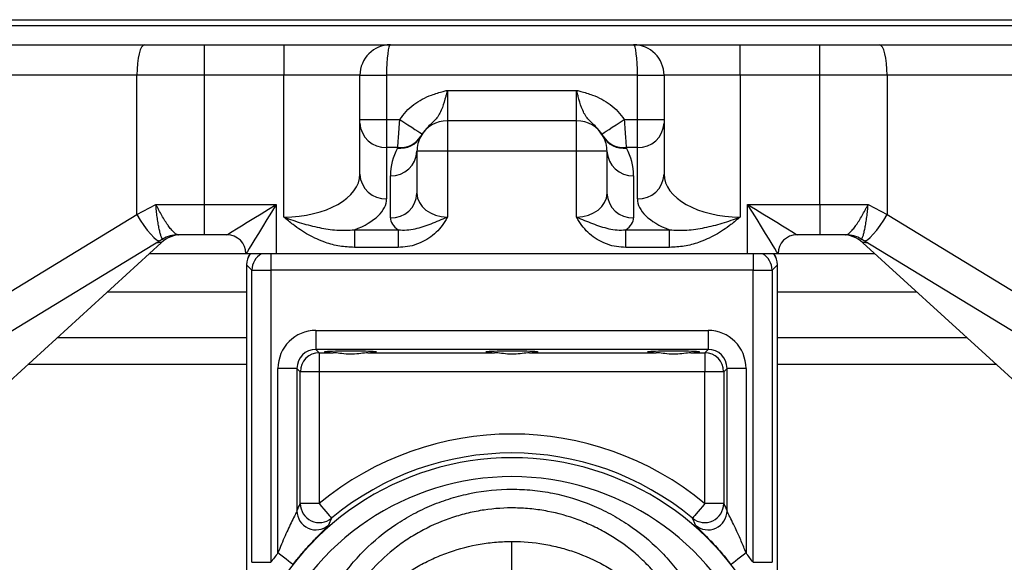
# Model space of a CAD drawing. Header units: millimetres. Extents: x 1284 to 2816, y 331 to 3596.
# Tile 5 of 18: x 1797 to 2056, y 1467 to 1609. Entities that reach past the tile are written whole.
import ezdxf

# ---------------------------------------------------------------- set-up
doc = ezdxf.new("R2010")
doc.units = ezdxf.units.MM

msp = doc.modelspace()

# ---------------------------------------------------------------- linework, layer by layer
at = {"color": 7, "linetype": 'Continuous', "lineweight": 25}
for p, q in [((1522.32, 1609.41), (2330.68, 1609.41)), ((2272.5, 1607.81), (1580.5, 1607.81)), ((1607.53, 1602.81), (1829.83, 1602.81)), ((1829.83, 1602.81), (1845.48, 1602.81)), ((1845.48, 1602.81), (1845.48, 1594.81)), ((1845.48, 1602.81), (1866.5, 1602.81)), ((1866.5, 1602.81), (1866.5, 1594.81)), ((1866.5, 1602.81), (1894.5, 1602.81)), ((1894.5, 1602.81), (1958.5, 1602.81)), ((1958.5, 1602.81), (1986.5, 1602.81)), ((1986.5, 1594.81), (1986.5, 1602.81)), ((1986.5, 1602.81), (2007.52, 1602.81)), ((2007.52, 1594.81), (2007.52, 1602.81)), ((2007.52, 1602.81), (2023.17, 1602.81)), ((2023.17, 1602.81), (2245.48, 1602.81)), ((1827.81, 1594.81), (1606.5, 1594.81)), ((1827.81, 1558.12), (1827.81, 1594.81)), ((1845.48, 1594.81), (1827.81, 1594.81)), ((1845.48, 1594.81), (1845.48, 1560.81)), ((1866.5, 1594.81), (1845.48, 1594.81)), ((1886.5, 1594.81), (1866.5, 1594.81)), ((1866.5, 1557.48), (1866.5, 1594.81)), ((1886.5, 1594.81), (1893.5, 1594.81)), ((1886.5, 1583.15), (1886.5, 1594.81)), ((1893.5, 1594.81), (1893.5, 1583.15)), ((1959.5, 1594.81), (1893.5, 1594.81)), ((1959.5, 1583.15), (1959.5, 1594.81)), ((1959.5, 1594.81), (1966.5, 1594.81)), ((1966.5, 1594.81), (1966.5, 1583.15)), ((1986.5, 1594.81), (1966.5, 1594.81)), ((1986.5, 1594.81), (1986.5, 1557.48)), ((2007.52, 1594.81), (1986.5, 1594.81)), ((2025.19, 1594.81), (2007.52, 1594.81)), ((2007.52, 1560.81), (2007.52, 1594.81)), ((2025.19, 1594.81), (2025.19, 1558.12)), ((2246.5, 1594.81), (2025.19, 1594.81)), ((1909.5, 1590.81), (1909.5, 1582.81)), ((1909.5, 1590.81), (1943.5, 1590.81)), ((1943.5, 1582.81), (1943.5, 1590.81)), ((1886.5, 1582.22), (1886.5, 1583.15)), ((1886.5, 1583.15), (1893.5, 1583.15)), ((1893.5, 1583.15), (1893.5, 1575.76)), ((1893.5, 1583.15), (1896.99, 1583.15)), ((1943.5, 1582.81), (1909.5, 1582.81)), ((1909.5, 1582.81), (1909.5, 1574.81)), ((1943.5, 1574.81), (1943.5, 1582.81)), ((1956.02, 1583.15), (1959.5, 1583.15)), ((1959.5, 1583.15), (1966.5, 1583.15)), ((1959.5, 1575.76), (1959.5, 1583.15)), ((1966.5, 1583.15), (1966.5, 1582.22)), ((1886.5, 1568.73), (1886.5, 1582.22)), ((1966.5, 1582.22), (1966.5, 1568.73)), ((1896.46, 1575.76), (1893.5, 1575.76)), ((1893.5, 1575.76), (1893.5, 1562.27)), ((1896.37, 1575.6), (1896.46, 1575.76)), ((1959.5, 1575.76), (1956.55, 1575.76)), ((1956.55, 1575.76), (1956.64, 1575.6)), ((1959.5, 1562.27), (1959.5, 1575.76)), ((1901.5, 1574.81), (1901.5, 1563.73)), ((1909.5, 1574.81), (1901.5, 1574.81)), ((1943.5, 1574.81), (1909.5, 1574.81)), ((1909.5, 1574.81), (1909.5, 1557.48)), ((1951.5, 1574.81), (1943.5, 1574.81)), ((1943.5, 1557.48), (1943.5, 1574.81)), ((1951.5, 1563.73), (1951.5, 1574.81)), ((1894.5, 1557.27), (1894.5, 1568.35)), ((1958.5, 1568.35), (1958.5, 1557.27)), ((1832.81, 1560.81), (1845.48, 1560.81)), ((1845.48, 1560.81), (1864.5, 1560.81)), ((1845.48, 1560.81), (1845.48, 1552.81)), ((1864.5, 1560.81), (1864.5, 1547.81)), ((1988.5, 1560.81), (2007.52, 1560.81)), ((1988.5, 1547.81), (1988.5, 1560.81)), ((2007.52, 1560.81), (2007.52, 1552.81)), ((2007.52, 1560.81), (2020.2, 1560.81)), ((1605.02, 1422.51), (1827.81, 1558.12)), ((2025.19, 1558.12), (2247.99, 1422.51)), ((1845.48, 1552.81), (1838.62, 1552.81)), ((1838.62, 1552.81), (1838.75, 1552.81)), ((1851.5, 1552.81), (1845.48, 1552.81)), ((1885.06, 1554.1), (1896.58, 1554.1)), ((1885.06, 1554.1), (1885.06, 1549.48)), ((1896.58, 1554.1), (1896.58, 1549.48)), ((1956.43, 1554.1), (1967.95, 1554.1)), ((1956.43, 1549.48), (1956.43, 1554.1)), ((1967.95, 1549.48), (1967.95, 1554.1)), ((2007.52, 1552.81), (2001.5, 1552.81)), ((2014.39, 1552.81), (2007.52, 1552.81)), ((2014.26, 1552.81), (2014.39, 1552.81)), ((1834.21, 1550.72), (1608.51, 1344.64)), ((1833.99, 1551.29), (1610.34, 1415.15)), ((1834.59, 1551.65), (1833.99, 1551.29)), ((1896.58, 1549.48), (1885.06, 1549.48)), ((1967.95, 1549.48), (1956.43, 1549.48)), ((2019.01, 1551.29), (2018.42, 1551.65)), ((2244.5, 1344.64), (2018.8, 1550.72)), ((2242.66, 1415.15), (2019.01, 1551.29)), ((1864.5, 1547.81), (1856.5, 1547.81)), ((1863.08, 1547.81), (1863.08, 1543.49)), ((1988.5, 1547.81), (1864.5, 1547.81)), ((1996.5, 1547.81), (1988.5, 1547.81)), ((1989.93, 1547.81), (1989.93, 1543.49)), ((1856.68, 1544.89), (1856.68, 1380.85)), ((1856.68, 1544.89), (1856.68, 1380.85)), ((1858.08, 1543.49), (1856.68, 1544.89)), ((1856.68, 1544.89), (1856.68, 1544.89)), ((1996.32, 1544.89), (1994.93, 1543.49)), ((1996.32, 1380.85), (1996.32, 1544.89)), ((1996.33, 1544.89), (1996.32, 1544.89)), ((1996.33, 1380.85), (1996.33, 1544.89)), ((1858.08, 1466.61), (1858.08, 1543.49)), ((1858.08, 1543.49), (1863.08, 1543.49)), ((1989.93, 1543.49), (1863.08, 1543.49)), ((1863.08, 1543.49), (1863.08, 1466.61)), ((1989.93, 1543.49), (1994.93, 1543.49)), ((1989.93, 1466.61), (1989.93, 1543.49)), ((1994.93, 1543.49), (1994.93, 1466.61)), ((1820.08, 1537.81), (1856.68, 1537.81)), ((1996.33, 1537.81), (2032.93, 1537.81)), ((1874.92, 1527.64), (1874.92, 1522.64)), ((1874.92, 1527.64), (1978.08, 1527.64)), ((1978.08, 1527.64), (1978.08, 1522.64)), ((1978.08, 1522.64), (1874.92, 1522.64)), ((1874.92, 1522.64), (1875.81, 1521.76)), ((1875.81, 1521.76), (1879.44, 1521.76)), ((1875.81, 1521.76), (1875.81, 1516.76)), ((1888.57, 1521.76), (1921.94, 1521.76)), ((1931.07, 1521.76), (1964.44, 1521.76)), ((1973.57, 1521.76), (1977.2, 1521.76)), ((1977.2, 1521.76), (1978.08, 1522.64)), ((1977.2, 1521.76), (1977.2, 1516.76)), ((1864.93, 1469.08), (1864.93, 1517.65)), ((1869.93, 1517.65), (1864.93, 1517.65)), ((1869.93, 1517.65), (1869.93, 1480.14)), ((1870.81, 1516.76), (1869.93, 1517.65)), ((1870.81, 1482.05), (1870.81, 1516.76)), ((1875.81, 1516.76), (1870.81, 1516.76)), ((1977.2, 1516.76), (1875.81, 1516.76)), ((1875.81, 1516.76), (1875.81, 1482.05)), ((1977.2, 1482.05), (1977.2, 1516.76)), ((1982.2, 1516.76), (1977.2, 1516.76)), ((1983.08, 1517.65), (1982.2, 1516.76)), ((1982.2, 1516.76), (1982.2, 1482.05)), ((1988.08, 1517.65), (1983.08, 1517.65)), ((1983.08, 1480.14), (1983.08, 1517.65)), ((1988.08, 1517.65), (1988.08, 1469.08)), ((1875.81, 1482.05), (1870.81, 1482.05)), ((1982.2, 1482.05), (1977.2, 1482.05)), ((1926.5, 1461.86), (1926.5, 1471.99)), ((1858.08, 1466.61), (1863.08, 1466.61)), ((1989.93, 1466.61), (1994.93, 1466.61))]:
    msp.add_line(p, q, dxfattribs=at)
at = {"color": 1, "linetype": 'Continuous', "lineweight": 25}
for p, q in [((1856.5, 1547.81), (1831.03, 1547.81)), ((2021.98, 1547.81), (1996.5, 1547.81)), ((1806.85, 1525.74), (1856.68, 1525.74)), ((1996.33, 1525.74), (2046.15, 1525.74)), ((1856.68, 1518.67), (1799.11, 1518.67)), ((2053.9, 1518.67), (1996.33, 1518.67))]:
    msp.add_line(p, q, dxfattribs=at)
at = {"color": 7, "linetype": 'Continuous', "lineweight": 25, "flags": 128}
for points in [[(1829.83, 1602.81), (1829.44, 1602.66), (1829.06, 1602.2), (1828.71, 1601.47), (1828.41, 1600.47), (1828.15, 1599.26), (1827.97, 1597.87), (1827.85, 1596.37), (1827.81, 1594.81)], [(2025.19, 1594.81), (2025.15, 1596.37), (2025.04, 1597.87), (2024.85, 1599.26), (2024.6, 1600.47), (2024.3, 1601.47), (2023.95, 1602.2), (2023.57, 1602.66), (2023.17, 1602.81)], [(1896.99, 1583.15), (1898.08, 1582.43), (1899.13, 1581.74), (1900.11, 1581.1), (1900.98, 1580.53), (1901.71, 1580.06), (1902.27, 1579.69), (1902.65, 1579.44), (1902.83, 1579.32)], [(1950.18, 1579.32), (1950.36, 1579.44), (1950.74, 1579.69), (1951.3, 1580.06), (1952.03, 1580.53), (1952.9, 1581.1), (1953.88, 1581.74), (1954.93, 1582.43), (1956.02, 1583.15)], [(1827.81, 1558.12), (1829.47, 1559.01), (1831.14, 1559.91), (1832.81, 1560.81)], [(1851.5, 1552.81), (1851.66, 1552.91), (1852.14, 1553.2), (1852.92, 1553.69), (1853.99, 1554.34), (1855.31, 1555.16), (1856.86, 1556.11), (1858.6, 1557.18), (1860.49, 1558.34), (1862.47, 1559.56), (1864.5, 1560.81)], [(1864.5, 1560.81), (1863.25, 1558.78), (1862.03, 1556.8), (1860.87, 1554.91), (1859.8, 1553.17), (1858.85, 1551.62), (1858.03, 1550.3), (1857.38, 1549.23), (1856.9, 1548.45), (1856.6, 1547.97), (1856.5, 1547.81)], [(1996.5, 1547.81), (1996.41, 1547.97), (1996.11, 1548.45), (1995.63, 1549.23), (1994.98, 1550.3), (1994.16, 1551.62), (1993.21, 1553.17), (1992.14, 1554.91), (1990.98, 1556.8), (1989.76, 1558.78), (1988.5, 1560.81)], [(1988.5, 1560.81), (1990.54, 1559.56), (1992.52, 1558.34), (1994.41, 1557.18), (1996.14, 1556.11), (1997.7, 1555.16), (1999.02, 1554.34), (2000.09, 1553.69), (2000.87, 1553.2), (2001.34, 1552.91), (2001.5, 1552.81)], [(2020.2, 1560.81), (2021.87, 1559.91), (2023.54, 1559.01), (2025.19, 1558.12)], [(1827.81, 1558.12), (1828.69, 1556.66), (1829.62, 1555.27), (1830.55, 1554.01), (1831.46, 1552.93), (1832.29, 1552.09), (1833.01, 1551.52), (1833.59, 1551.25), (1833.99, 1551.29)], [(2019.01, 1551.29), (2019.42, 1551.25), (2020, 1551.52), (2020.72, 1552.09), (2021.55, 1552.93), (2022.45, 1554.01), (2023.39, 1555.27), (2024.32, 1556.66), (2025.19, 1558.12)], [(1875.81, 1482.05), (1876.42, 1481.32), (1877.01, 1480.61), (1877.55, 1479.96), (1878.03, 1479.38), (1878.43, 1478.9), (1878.73, 1478.54), (1878.92, 1478.31), (1879, 1478.21)], [(1977.2, 1482.05), (1976.59, 1481.32), (1976, 1480.61), (1975.46, 1479.96), (1974.98, 1479.38), (1974.58, 1478.9), (1974.28, 1478.54), (1974.08, 1478.31), (1974, 1478.21)], [(1868.87, 1466.01), (1868.77, 1466.09), (1868.53, 1466.27), (1868.16, 1466.56), (1867.67, 1466.95), (1867.08, 1467.41), (1866.41, 1467.93), (1865.68, 1468.5), (1864.93, 1469.08)], [(1988.08, 1469.08), (1987.33, 1468.5), (1986.6, 1467.93), (1985.93, 1467.41), (1985.34, 1466.95), (1984.85, 1466.56), (1984.48, 1466.27), (1984.24, 1466.09), (1984.14, 1466.01)]]:
    msp.add_lwpolyline(points, dxfattribs=at)
at = {"color": 7, "linetype": 'Continuous', "lineweight": 25}
for centre, radius, start, end in [((1894.5, 1594.81), 8, 90, 180), ((1958.5, 1594.81), 8, 0, 90), ((1909.5, 1574.81), 8, 90, 151.0967), ((1943.5, 1574.81), 8, 28.9033, 90), ((1893.24, 1582.5), 6.75, 182.3823, 272.1989), ((1959.76, 1582.5), 6.75, 267.8011, 357.6177), ((1897.07, 1581.86), 6.3, 263.6702, 329.6718), ((1897.11, 1582.11), 6.38, 264.1647, 328.4625), ((1909.5, 1574.81), 8, 151.0967, 180), ((1955.9, 1582.11), 6.38, 211.5375, 275.8353), ((1955.94, 1581.86), 6.3, 210.3282, 276.3298), ((1943.5, 1574.81), 8, 0, 28.9033), ((1909.5, 1568.35), 15, 151.0967, 180), ((1943.5, 1568.35), 15, 0, 28.9033), ((1894.76, 1575.09), 6.75, 267.801, 357.6177), ((1958.24, 1575.09), 6.75, 182.3823, 272.199), ((1893.24, 1569.01), 6.75, 182.3822, 272.199), ((1959.76, 1569.01), 6.75, 267.801, 357.6178), ((1894.76, 1564.01), 6.75, 267.8011, 357.6177), ((1958.24, 1564.01), 6.75, 182.3823, 272.1989), ((1839.61, 1544.81), 8, 90, 132.3974), ((1838.75, 1544.81), 8, 90, 121.3287), ((1838.62, 1545.03), 7.78, 90.0267, 121.0671), ((1851.5, 1547.81), 5, 0, 90), ((2001.5, 1547.81), 5, 90, 180), ((2013.4, 1544.81), 8, 47.6026, 90), ((2014.26, 1544.81), 8, 58.6713, 90), ((2014.39, 1545.03), 7.78, 58.9329, 89.9733), ((1861.68, 1544.89), 5, 144.2155, 180), ((1861.69, 1544.88), 5, 144.1399, 179.9243), ((1863.09, 1543.49), 5, 120.1365, 179.9182), ((1989.92, 1543.49), 5, 0.0818, 59.8635), ((1991.32, 1544.88), 5, 0.0757, 35.8601), ((1991.33, 1544.89), 5, 0, 35.7845), ((1875.82, 1516.76), 5, 90.0817, 179.9183), ((1977.19, 1516.76), 5, 0.0817, 89.9183), ((1926.5, 1421.07), 79.3, 50.2642, 129.7358), ((1926.5, 1421.07), 74.31, 50.2642, 129.7358), ((1926.5, 1421.07), 73.07, 22.0963, 157.9037), ((1926.5, 1421.07), 68.08, 22.0963, 157.9037), ((1875.82, 1482.07), 5.01, 180.2307, 309.5052), ((1977.19, 1482.07), 5.01, 230.4948, 359.7693), ((1874.93, 1480.16), 5.01, 180.2422, 310.8866), ((1978.07, 1480.16), 5.01, 229.1134, 359.7578), ((1926.5, 1421.07), 78.08, 142.0533, 144.3202), ((1926.5, 1421.07), 78.08, 35.6798, 37.9467)]:
    msp.add_arc(centre, radius, start, end, dxfattribs=at)
for centre, major_axis, ratio, start_param, end_param in [((1894.5, 1594.81), (0, 8), 0.125, 0, 1.570796), ((1958.5, 1594.81), (0, 8), 0.125, 4.712389, 6.283185), ((1866.5, 1568.73), (20, 0), 0.5625, 4.712389, 6.283185), ((1986.5, 1568.73), (20, 0), 0.5625, 3.141593, 4.712389), ((1866.5, 1562.27), (27, 0), 0.416667, 5.469977, 6.283185), ((1909.5, 1563.73), (8, 0), 0.78125, 3.141593, 4.712389), ((1943.5, 1563.73), (8, 0), 0.78125, 4.712389, 6.283185), ((1986.5, 1562.27), (27, 0), 0.416667, 3.141593, 3.954801), ((1909.5, 1557.27), (15, 0), 0.416667, 3.141593, 3.674097), ((1943.5, 1557.27), (15, 0), 0.416667, 5.750681, 6.283185), ((1874.94, 1517.64), (-7.08, 7.08), 0.998783, 5.498396, 7.067974), ((1978.07, 1517.64), (-7.08, -7.08), 0.998783, 2.356803, 3.926382), ((1874.94, 1517.64), (3.55, -3.55), 0.996359, 2.356803, 3.926382), ((1884, 1521.94), (6.9, 0), 0.034921, 5.435233, 10.27273), ((1926.5, 1521.94), (6.9, 0), 0.034921, 5.435233, 10.27273), ((1969, 1521.94), (6.9, 0), 0.034921, 5.435233, 10.27273), ((1978.07, 1517.64), (3.55, 3.55), 0.996359, 5.498396, 7.067974)]:
    msp.add_ellipse(centre, major_axis=major_axis, ratio=ratio, start_param=start_param, end_param=end_param, dxfattribs=at)
at = {"color": 1, "linetype": 'Continuous', "lineweight": 25}
for centre, major_axis, start_param, end_param in [((1815.88, 1544.81), (18.37, 5.97), 6.211765, 6.671904), ((2037.13, 1544.81), (18.37, -5.97), 2.752874, 3.213013)]:
    msp.add_ellipse(centre, major_axis=major_axis, ratio=0.03246, start_param=start_param, end_param=end_param, dxfattribs=at)
at = {"color": 7, "linetype": 'Continuous', "lineweight": 25}
for points, knots in [([(1896.99, 1583.15), (1897.52, 1583.87), (1898.58, 1585.32), (1900.6, 1587.11), (1902.87, 1588.54), (1905.49, 1589.71), (1907.74, 1590.36), (1909.14, 1590.72), (1909.5, 1590.81), (1909.5, 1590.81)], [0, 0, 0, 0, 0.178262, 0.356574, 0.534023, 0.711674, 0.92617, 0.998373, 1, 1, 1, 1]), ([(1909.5, 1590.81), (1909.5, 1590.81), (1909.43, 1590.53), (1909.29, 1589.99), (1908.88, 1588.45), (1908.35, 1586.62), (1907.58, 1584.81), (1906.82, 1583.58), (1905.83, 1582.54), (1904.4, 1581.31), (1903.43, 1580.08), (1902.83, 1579.32)], [0, 0, 0, 0, 0.001353, 0.055235, 0.108685, 0.31679, 0.443626, 0.570661, 0.689084, 0.807223, 1, 1, 1, 1]), ([(1950.18, 1579.32), (1949.58, 1580.08), (1948.61, 1581.31), (1947.17, 1582.54), (1946.19, 1583.58), (1945.42, 1584.81), (1944.65, 1586.62), (1944.12, 1588.45), (1943.72, 1589.99), (1943.58, 1590.53), (1943.51, 1590.81), (1943.5, 1590.81)], [0, 0, 0, 0, 0.192777, 0.310916, 0.429339, 0.556374, 0.68321, 0.891315, 0.944765, 0.998647, 1, 1, 1, 1]), ([(1943.5, 1590.81), (1943.51, 1590.81), (1943.87, 1590.72), (1945.27, 1590.36), (1947.51, 1589.71), (1950.14, 1588.54), (1952.41, 1587.11), (1954.43, 1585.32), (1955.49, 1583.87), (1956.02, 1583.15)], [0, 0, 0, 0, 0.001627, 0.07383, 0.288326, 0.465977, 0.643426, 0.821738, 1, 1, 1, 1]), ([(1896.46, 1575.76), (1896.48, 1576.19), (1896.54, 1577.04), (1896.69, 1579.23), (1896.85, 1581.37), (1896.95, 1582.71), (1896.99, 1583.15)], [0, 0, 0, 0, 0.286222, 0.57243, 0.859056, 1, 1, 1, 1]), ([(1956.02, 1583.15), (1956.09, 1582.25), (1956.23, 1580.44), (1956.4, 1578.05), (1956.5, 1576.52), (1956.54, 1575.95), (1956.55, 1575.76)], [0, 0, 0, 0, 0.287544, 0.575108, 0.862126, 1, 1, 1, 1]), ([(1902.83, 1579.32), (1902.78, 1579.24), (1902.73, 1579.16), (1902.67, 1579.04), (1902.65, 1578.99), (1902.59, 1578.87), (1902.56, 1578.81), (1902.55, 1578.77)], [0, 0, 0, 0, 0.25, 0.25, 0.5, 0.5, 1, 1, 1, 1]), ([(1950.46, 1578.77), (1950.45, 1578.81), (1950.42, 1578.86), (1950.36, 1578.99), (1950.34, 1579.04), (1950.27, 1579.16), (1950.23, 1579.24), (1950.18, 1579.32)], [0, 0, 0, 0, 0.5, 0.5, 0.75, 0.75, 1, 1, 1, 1]), ([(1838.62, 1552.81), (1838.48, 1552.81), (1838.32, 1552.87), (1837.95, 1553.1), (1837.74, 1553.27), (1837.29, 1553.7), (1837.05, 1553.96), (1836.54, 1554.57), (1836.28, 1554.91), (1835.88, 1555.47), (1835.75, 1555.67), (1835.48, 1556.07), (1835.34, 1556.29), (1834.93, 1556.93), (1834.66, 1557.38), (1834.12, 1558.32), (1833.85, 1558.82), (1833.45, 1559.56), (1833.32, 1559.81), (1833.13, 1560.18), (1833.06, 1560.31), (1832.94, 1560.56), (1832.87, 1560.69), (1832.81, 1560.81)], [0, 0, 0, 0, 0.125, 0.125, 0.25, 0.25, 0.375, 0.375, 0.5, 0.5, 0.5625, 0.5625, 0.625, 0.625, 0.75, 0.75, 0.875, 0.875, 0.9375, 0.9375, 0.96875, 0.96875, 1, 1, 1, 1]), ([(1834.6, 1551.7), (1834.53, 1551.71), (1834.46, 1551.79), (1834.3, 1552.08), (1834.22, 1552.28), (1834.05, 1552.79), (1833.96, 1553.1), (1833.79, 1553.8), (1833.71, 1554.19), (1833.58, 1554.83), (1833.54, 1555.05), (1833.46, 1555.51), (1833.42, 1555.75), (1833.3, 1556.48), (1833.22, 1556.98), (1833.08, 1558.04), (1833.02, 1558.59), (1832.93, 1559.41), (1832.91, 1559.69), (1832.87, 1560.11), (1832.86, 1560.25), (1832.83, 1560.53), (1832.82, 1560.67), (1832.81, 1560.81)], [0, 0, 0, 0, 0.125, 0.125, 0.25, 0.25, 0.375, 0.375, 0.5, 0.5, 0.5625, 0.5625, 0.625, 0.625, 0.75, 0.75, 0.875, 0.875, 0.9375, 0.9375, 0.96875, 0.96875, 1, 1, 1, 1]), ([(2014.39, 1552.81), (2014.53, 1552.81), (2014.69, 1552.87), (2015.06, 1553.1), (2015.27, 1553.27), (2015.72, 1553.7), (2015.96, 1553.96), (2016.47, 1554.57), (2016.72, 1554.91), (2017.12, 1555.47), (2017.26, 1555.67), (2017.53, 1556.07), (2017.67, 1556.29), (2018.08, 1556.93), (2018.35, 1557.38), (2018.89, 1558.32), (2019.16, 1558.82), (2019.56, 1559.56), (2019.69, 1559.81), (2019.88, 1560.18), (2019.94, 1560.31), (2020.07, 1560.56), (2020.13, 1560.69), (2020.2, 1560.81)], [0, 0, 0, 0, 0.125, 0.125, 0.25, 0.25, 0.375, 0.375, 0.5, 0.5, 0.5625, 0.5625, 0.625, 0.625, 0.75, 0.75, 0.875, 0.875, 0.9375, 0.9375, 0.96875, 0.96875, 1, 1, 1, 1]), ([(2018.4, 1551.7), (2018.48, 1551.71), (2018.55, 1551.79), (2018.71, 1552.08), (2018.79, 1552.28), (2018.96, 1552.79), (2019.04, 1553.1), (2019.22, 1553.8), (2019.3, 1554.19), (2019.43, 1554.83), (2019.47, 1555.05), (2019.55, 1555.51), (2019.59, 1555.75), (2019.71, 1556.48), (2019.78, 1556.98), (2019.92, 1558.04), (2019.99, 1558.59), (2020.07, 1559.41), (2020.1, 1559.69), (2020.14, 1560.11), (2020.15, 1560.25), (2020.17, 1560.53), (2020.18, 1560.67), (2020.2, 1560.81)], [0, 0, 0, 0, 0.125, 0.125, 0.25, 0.25, 0.375, 0.375, 0.5, 0.5, 0.5625, 0.5625, 0.625, 0.625, 0.75, 0.75, 0.875, 0.875, 0.9375, 0.9375, 0.96875, 0.96875, 1, 1, 1, 1]), ([(1866.5, 1557.48), (1866.51, 1557.48), (1868.03, 1556.88), (1871.12, 1555.81), (1875.75, 1554.63), (1880.42, 1553.9), (1883.5, 1554.03), (1885.06, 1554.1)], [0, 0, 0, 0, 0.001484, 0.25273, 0.508161, 0.751631, 1, 1, 1, 1]), ([(1885.06, 1549.48), (1883.76, 1549.55), (1881.17, 1549.69), (1877.07, 1550.79), (1872.91, 1552.68), (1869.33, 1555.07), (1867.28, 1556.78), (1866.51, 1557.47), (1866.5, 1557.48)], [0, 0, 0, 0, 0.188053, 0.376254, 0.612625, 0.849372, 0.998814, 1, 1, 1, 1]), ([(1896.58, 1554.1), (1897.32, 1554.06), (1898.82, 1554), (1901.75, 1554.48), (1904.55, 1555.45), (1907.34, 1556.56), (1908.78, 1557.16), (1909.5, 1557.48), (1909.5, 1557.48)], [0, 0, 0, 0, 0.164385, 0.332998, 0.662438, 0.830788, 0.998632, 1, 1, 1, 1]), ([(1909.5, 1557.48), (1909.5, 1557.47), (1909.47, 1557.42), (1909.27, 1557.01), (1908.65, 1555.92), (1907.44, 1554.29), (1905.66, 1552.6), (1903.62, 1551.24), (1901.39, 1550.24), (1899.02, 1549.6), (1897.39, 1549.52), (1896.58, 1549.48)], [0, 0, 0, 0, 0.00137, 0.011552, 0.084981, 0.237736, 0.390495, 0.542853, 0.695217, 0.847612, 1, 1, 1, 1]), ([(1943.5, 1557.48), (1943.51, 1557.48), (1944.21, 1557.17), (1945.61, 1556.58), (1948.4, 1555.47), (1951.2, 1554.49), (1954.17, 1554), (1955.67, 1554.06), (1956.43, 1554.1)], [0, 0, 0, 0, 0.001368, 0.165103, 0.329306, 0.667002, 0.83168, 1, 1, 1, 1]), ([(1956.43, 1549.48), (1955.61, 1549.52), (1953.99, 1549.6), (1951.62, 1550.24), (1949.39, 1551.24), (1947.35, 1552.6), (1945.57, 1554.29), (1944.36, 1555.92), (1943.74, 1557.01), (1943.53, 1557.42), (1943.51, 1557.47), (1943.5, 1557.48)], [0, 0, 0, 0, 0.152388, 0.304783, 0.457147, 0.609505, 0.762264, 0.915019, 0.988448, 0.99863, 1, 1, 1, 1]), ([(1967.95, 1554.1), (1969.47, 1554.03), (1972.55, 1553.89), (1977.2, 1554.62), (1981.86, 1555.8), (1984.96, 1556.87), (1986.49, 1557.48), (1986.5, 1557.48)], [0, 0, 0, 0, 0.242964, 0.491842, 0.743237, 0.998516, 1, 1, 1, 1]), ([(1986.5, 1557.48), (1986.5, 1557.47), (1985.72, 1556.78), (1983.68, 1555.07), (1980.1, 1552.68), (1975.94, 1550.79), (1971.84, 1549.69), (1969.25, 1549.55), (1967.95, 1549.48)], [0, 0, 0, 0, 0.001186, 0.150628, 0.387375, 0.623746, 0.811947, 1, 1, 1, 1]), ([(1888.57, 1521.76), (1888.57, 1521.76), (1888, 1521.74), (1886.75, 1521.57), (1884.54, 1521.34), (1882.28, 1521.43), (1880.56, 1521.69), (1879.72, 1521.74), (1879.44, 1521.76)], [0, 0, 0, 0, 0.000028, 0.221825, 0.446474, 0.674025, 0.892374, 1, 1, 1, 1]), ([(1931.07, 1521.76), (1931.07, 1521.76), (1930.5, 1521.74), (1929.25, 1521.57), (1927.04, 1521.34), (1924.78, 1521.43), (1923.06, 1521.69), (1922.22, 1521.74), (1921.94, 1521.76)], [0, 0, 0, 0, 0.000028, 0.221825, 0.446474, 0.674025, 0.892374, 1, 1, 1, 1]), ([(1973.57, 1521.76), (1973.57, 1521.76), (1973, 1521.74), (1971.75, 1521.57), (1969.54, 1521.34), (1967.28, 1521.43), (1965.56, 1521.69), (1964.72, 1521.74), (1964.44, 1521.76)], [0, 0, 0, 0, 0.000028, 0.221825, 0.446474, 0.674025, 0.892374, 1, 1, 1, 1]), ([(1871.5, 1430.77), (1871.5, 1434.4), (1871.86, 1437.98), (1872.91, 1443.25), (1873.34, 1445), (1874.12, 1447.59), (1874.41, 1448.45), (1875.02, 1450.16), (1875.34, 1451.01), (1877.07, 1455.17), (1878.75, 1458.33), (1881.25, 1462.08), (1881.76, 1462.81), (1882.84, 1464.27), (1883.4, 1464.98), (1885.12, 1467.09), (1886.33, 1468.43), (1890.14, 1472.24), (1892.9, 1474.52), (1896.66, 1477.04), (1897.43, 1477.53), (1898.98, 1478.46), (1899.77, 1478.91), (1902.15, 1480.18), (1903.77, 1480.95), (1907.08, 1482.33), (1908.77, 1482.93), (1911.35, 1483.72), (1912.22, 1483.96), (1913.98, 1484.4), (1914.87, 1484.6), (1919.31, 1485.49), (1922.88, 1485.84), (1928.26, 1485.84), (1930.06, 1485.76), (1932.76, 1485.49), (1933.67, 1485.38), (1935.46, 1485.12), (1936.35, 1484.96), (1940.76, 1484.08), (1944.19, 1483.04), (1948.35, 1481.32), (1949.18, 1480.95), (1950.82, 1480.18), (1951.63, 1479.77), (1954.02, 1478.49), (1955.56, 1477.56), (1960.03, 1474.57), (1962.81, 1472.3), (1966.02, 1469.08), (1966.65, 1468.43), (1967.86, 1467.09), (1968.45, 1466.4), (1970.16, 1464.32), (1971.22, 1462.88), (1973.21, 1459.9), (1974.14, 1458.36), (1975.84, 1455.17), (1976.62, 1453.52), (1978.69, 1448.52), (1979.73, 1445.09), (1980.79, 1439.8), (1981.06, 1438.01), (1981.41, 1434.4), (1981.5, 1432.58), (1981.5, 1430.77)], [0, 0, 0, 0, 0.0625, 0.0625, 0.09375, 0.09375, 0.109375, 0.109375, 0.125, 0.125, 0.1875, 0.1875, 0.203125, 0.203125, 0.21875, 0.21875, 0.25, 0.25, 0.3125, 0.3125, 0.328125, 0.328125, 0.34375, 0.34375, 0.375, 0.375, 0.40625, 0.40625, 0.421875, 0.421875, 0.4375, 0.4375, 0.5, 0.5, 0.53125, 0.53125, 0.546875, 0.546875, 0.5625, 0.5625, 0.625, 0.625, 0.640625, 0.640625, 0.65625, 0.65625, 0.6875, 0.6875, 0.75, 0.75, 0.765625, 0.765625, 0.78125, 0.78125, 0.8125, 0.8125, 0.84375, 0.84375, 0.875, 0.875, 0.9375, 0.9375, 0.96875, 0.96875, 1, 1, 1, 1]), ([(1869.93, 1480.14), (1869.89, 1480.05), (1869.82, 1479.85), (1869.37, 1478.94), (1868.63, 1477.48), (1867.72, 1475.59), (1866.44, 1472.82), (1865.55, 1470.61), (1864.93, 1469.08)], [0, 0, 0, 0, 0.0718868, 0.1672559, 0.326913, 0.4842952, 0.6453422, 1, 1, 1, 1]), ([(1988.08, 1469.08), (1987.67, 1470.11), (1986.85, 1472.16), (1985.64, 1474.85), (1984.55, 1477.13), (1983.77, 1478.68), (1983.29, 1479.64), (1983.11, 1480.02), (1983.09, 1480.11), (1983.08, 1480.14)], [0, 0, 0, 0, 0.2387204, 0.4769767, 0.6432482, 0.8103885, 0.8996896, 0.9731746, 1, 1, 1, 1]), ([(1868.87, 1466.01), (1869.56, 1466.88), (1870.95, 1468.61), (1872.84, 1470.75), (1874.4, 1472.42), (1875.88, 1473.96), (1877.12, 1475.19), (1877.64, 1475.72), (1877.81, 1475.9)], [0, 0, 0, 0, 0.208452, 0.416496, 0.546866, 0.677089, 0.891536, 1, 1, 1, 1]), ([(1974.8, 1476.37), (1974.91, 1476.23), (1975.13, 1475.95), (1976.39, 1474.69), (1977.96, 1473.11), (1979.61, 1471.35), (1981.66, 1469.09), (1983.15, 1467.23), (1984.14, 1466.01)], [0, 0, 0, 0, 0.1585036, 0.3164691, 0.4871593, 0.6173083, 0.7476369, 1, 1, 1, 1])]:
    msp.add_open_spline(points, degree=3, knots=knots, dxfattribs=at)
for points in [[(1902.55, 1578.77), (1902.53, 1578.74), (1902.52, 1578.71), (1902.5, 1578.68)], [(1950.51, 1578.68), (1950.49, 1578.71), (1950.48, 1578.74), (1950.46, 1578.77)], [(1834.59, 1551.65), (1834.63, 1551.67), (1834.64, 1551.69), (1834.6, 1551.7)], [(2018.4, 1551.7), (2018.37, 1551.69), (2018.38, 1551.67), (2018.42, 1551.65)], [(1869.93, 1480.14), (1870.22, 1480.78), (1870.52, 1481.42), (1870.81, 1482.05)], [(1982.2, 1482.05), (1982.49, 1481.42), (1982.79, 1480.78), (1983.08, 1480.14)], [(1879, 1478.21), (1878.74, 1477.61), (1878.47, 1476.99), (1878.21, 1476.37)], [(1974.8, 1476.37), (1974.53, 1476.99), (1974.27, 1477.61), (1974, 1478.21)]]:
    msp.add_open_spline(points, degree=3, dxfattribs=at)
at = {"color": 1, "linetype": 'Continuous', "lineweight": 25}
for points, knots in [([(1972.4, 1450.54), (1972.1, 1451.27), (1971.24, 1453.33), (1969.48, 1456.5), (1967.18, 1460.04), (1964.58, 1463.37), (1961.68, 1466.49), (1957.5, 1470.29), (1952.86, 1473.55), (1947.88, 1476.17), (1942.69, 1478.36), (1937.25, 1479.89), (1931.69, 1480.71), (1926.09, 1481.05), (1920.46, 1480.69), (1914.95, 1479.62), (1909.56, 1478.1), (1904.37, 1475.89), (1899.53, 1473.07), (1894.94, 1469.84), (1890.77, 1466.04), (1887.12, 1461.77), (1883.87, 1457.18), (1881.66, 1453.38), (1880.61, 1450.64), (1880.56, 1450.5)], [0, 0, 0, 0, 0.02042, 0.057294, 0.093109, 0.128925, 0.165787, 0.202649, 0.274015, 0.310772, 0.34753, 0.418679, 0.455323, 0.491967, 0.562977, 0.599546, 0.636114, 0.707115, 0.743675, 0.780235, 0.85136, 0.887981, 0.924602, 0.995937, 1, 1, 1, 1]), ([(1877.81, 1475.9), (1877.95, 1476.05), (1878.15, 1476.26), (1878.19, 1476.34), (1878.21, 1476.37)], [0, 0, 0, 0, 0.6568406, 1, 1, 1, 1]), ([(1880.67, 1441.89), (1880.96, 1442.57), (1881.8, 1444.57), (1883.53, 1447.68), (1885.83, 1451.22), (1888.43, 1454.55), (1891.33, 1457.68), (1895.5, 1461.48), (1900.14, 1464.73), (1905.13, 1467.36), (1910.32, 1469.55), (1915.76, 1471.07), (1921.32, 1471.89), (1926.92, 1472.24), (1932.55, 1471.87), (1938.05, 1470.81), (1943.45, 1469.28), (1948.63, 1467.07), (1953.48, 1464.25), (1958.07, 1461.02), (1962.24, 1457.22), (1965.89, 1452.95), (1969.14, 1448.37), (1971.38, 1444.49), (1972.45, 1441.68), (1972.54, 1441.45)], [0, 0, 0, 0, 0.0188819, 0.0557347, 0.0915304, 0.1273261, 0.1641676, 0.2010091, 0.2723356, 0.309073, 0.3458105, 0.41692, 0.4535435, 0.490167, 0.5611379, 0.5976861, 0.6342344, 0.7051963, 0.7417359, 0.7782757, 0.8493609, 0.8859615, 0.9225621, 0.9938573, 1, 1, 1, 1])]:
    msp.add_open_spline(points, degree=3, knots=knots, dxfattribs=at)

doc.saveas('drawing.dxf')
